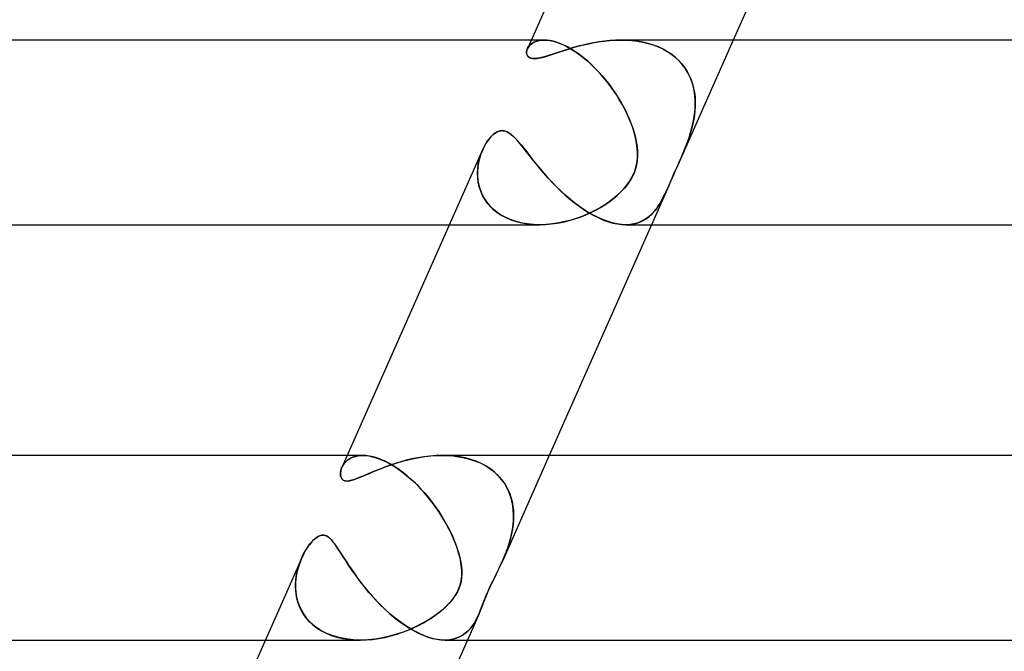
# Model space of a CAD drawing. Header units: millimetres. Extents: x -247 to 247, y -2 to 180.
# Tile 3 of 58: x -210 to -188, y 9 to 22. Entities that reach past the tile are written whole.
import ezdxf

# ---------------------------------------------------------------- set-up
doc = ezdxf.new("R2010")
doc.units = ezdxf.units.MM
doc.layers.add('HIDDEN', color=7, linetype='Continuous')
doc.layers.add('THICK', color=7, linetype='Continuous')

msp = doc.modelspace()

# ---------------------------------------------------------------- linework, layer by layer
at = {"layer": 'HIDDEN'}
for p, q in [((-198.281, 22), (-198.559, 22)), ((-198.493, 21.957), (-198.533, 21.934)), ((-198.511, 21.948), (-198.463, 21.97)), ((-198.448, 21.975), (-198.493, 21.957)), ((-198.463, 21.97), (-198.409, 21.986)), ((-198.397, 21.988), (-198.448, 21.975)), ((-198.409, 21.986), (-198.349, 21.996)), ((-198.342, 21.997), (-198.397, 21.988)), ((-198.349, 21.996), (-198.282, 22)), ((-198.282, 22), (-198.342, 21.997)), ((-198.221, 21.997), (-198.282, 22)), ((-198.282, 22), (-198.221, 21.997)), ((-198.156, 21.989), (-198.221, 21.997)), ((-198.221, 21.997), (-198.156, 21.989)), ((-198.086, 21.975), (-198.156, 21.989)), ((-198.156, 21.989), (-198.086, 21.975)), ((-198.013, 21.954), (-198.086, 21.975)), ((-198.086, 21.975), (-198.014, 21.954)), ((-197.091, 21.962), (-197.207, 21.942)), ((-196.974, 21.978), (-197.091, 21.962)), ((-196.856, 21.99), (-196.974, 21.978)), ((-196.737, 21.997), (-196.856, 21.99)), ((-196.617, 22), (-196.737, 21.997)), ((-196.618, 22), (-196.498, 21.997)), ((-196.497, 21.997), (-196.617, 22)), ((-196.498, 21.997), (-196.378, 21.989)), ((-196.377, 21.989), (-196.497, 21.997)), ((-196.378, 21.989), (-196.26, 21.975)), ((-196.259, 21.975), (-196.377, 21.989)), ((-196.26, 21.975), (-196.144, 21.954)), ((-196.141, 21.954), (-196.259, 21.975)), ((-194.184, 22), (-195.356, 19.353)), ((-198.659, 21.725), (-198.658, 21.758)), ((-198.658, 21.758), (-198.65, 21.791)), ((-198.65, 21.791), (-198.636, 21.824)), ((-198.621, 21.849), (-198.64, 21.817)), ((-198.636, 21.824), (-198.615, 21.858)), ((-198.597, 21.88), (-198.621, 21.849)), ((-198.615, 21.858), (-198.587, 21.891)), ((-198.568, 21.909), (-198.597, 21.88)), ((-198.587, 21.891), (-198.552, 21.921)), ((-198.533, 21.934), (-198.568, 21.909)), ((-198.552, 21.921), (-198.511, 21.948)), ((-197.94, 21.745), (-198.027, 21.716)), ((-198.014, 21.954), (-197.938, 21.927)), ((-197.936, 21.926), (-198.013, 21.954)), ((-197.848, 21.775), (-197.94, 21.745)), ((-197.938, 21.927), (-197.86, 21.894)), ((-197.856, 21.892), (-197.936, 21.926)), ((-197.86, 21.894), (-197.778, 21.853)), ((-197.773, 21.851), (-197.856, 21.892)), ((-197.751, 21.805), (-197.848, 21.775)), ((-197.778, 21.853), (-197.695, 21.806)), ((-197.688, 21.802), (-197.773, 21.851)), ((-197.65, 21.836), (-197.751, 21.805)), ((-197.695, 21.806), (-197.61, 21.753)), ((-197.601, 21.747), (-197.688, 21.802)), ((-197.543, 21.865), (-197.65, 21.836)), ((-197.61, 21.753), (-197.525, 21.694)), ((-197.512, 21.685), (-197.601, 21.747)), ((-197.434, 21.893), (-197.543, 21.865)), ((-197.322, 21.919), (-197.434, 21.893)), ((-197.207, 21.942), (-197.322, 21.919)), ((-196.144, 21.954), (-196.03, 21.927)), ((-196.026, 21.926), (-196.141, 21.954)), ((-196.03, 21.927), (-195.92, 21.894)), ((-195.914, 21.892), (-196.026, 21.926)), ((-195.92, 21.894), (-195.813, 21.854)), ((-195.806, 21.851), (-195.914, 21.892)), ((-195.813, 21.854), (-195.711, 21.807)), ((-195.703, 21.802), (-195.806, 21.851)), ((-195.711, 21.807), (-195.615, 21.753)), ((-195.605, 21.747), (-195.703, 21.802)), ((-195.615, 21.753), (-195.525, 21.694)), ((-195.512, 21.685), (-195.605, 21.747)), ((-198.654, 21.693), (-198.659, 21.725)), ((-198.642, 21.664), (-198.654, 21.693)), ((-198.621, 21.638), (-198.642, 21.664)), ((-198.59, 21.617), (-198.621, 21.638)), ((-198.548, 21.604), (-198.59, 21.617)), ((-198.494, 21.599), (-198.548, 21.604)), ((-198.455, 21.601), (-198.494, 21.599)), ((-198.412, 21.606), (-198.455, 21.601)), ((-198.364, 21.615), (-198.412, 21.606)), ((-198.31, 21.628), (-198.364, 21.615)), ((-198.25, 21.645), (-198.31, 21.628)), ((-198.183, 21.665), (-198.25, 21.645)), ((-198.109, 21.689), (-198.183, 21.665)), ((-198.027, 21.716), (-198.109, 21.689)), ((-197.525, 21.694), (-197.439, 21.628)), ((-197.424, 21.616), (-197.512, 21.685)), ((-197.439, 21.628), (-197.354, 21.557)), ((-197.336, 21.542), (-197.424, 21.616)), ((-197.354, 21.557), (-197.269, 21.481)), ((-197.25, 21.463), (-197.336, 21.542)), ((-195.525, 21.694), (-195.442, 21.629)), ((-195.428, 21.616), (-195.512, 21.685)), ((-195.442, 21.629), (-195.366, 21.558)), ((-195.351, 21.542), (-195.428, 21.616)), ((-195.366, 21.558), (-195.297, 21.482)), ((-195.281, 21.463), (-195.351, 21.542)), ((-197.269, 21.481), (-197.187, 21.402)), ((-197.164, 21.379), (-197.25, 21.463)), ((-197.187, 21.402), (-197.106, 21.318)), ((-197.08, 21.29), (-197.164, 21.379)), ((-197.106, 21.318), (-197.028, 21.231)), ((-195.297, 21.482), (-195.235, 21.402)), ((-195.219, 21.379), (-195.281, 21.463)), ((-195.235, 21.402), (-195.182, 21.319)), ((-195.166, 21.29), (-195.219, 21.379)), ((-195.182, 21.319), (-195.136, 21.232)), ((-196.999, 21.198), (-197.08, 21.29)), ((-197.028, 21.231), (-196.953, 21.142)), ((-196.921, 21.103), (-196.999, 21.198)), ((-196.953, 21.142), (-196.88, 21.05)), ((-195.12, 21.198), (-195.166, 21.29)), ((-195.136, 21.232), (-195.098, 21.142)), ((-195.083, 21.103), (-195.12, 21.198)), ((-195.098, 21.142), (-195.066, 21.05)), ((-196.847, 21.005), (-196.921, 21.103)), ((-196.88, 21.05), (-196.811, 20.956)), ((-196.775, 20.905), (-196.847, 21.005)), ((-196.811, 20.956), (-196.745, 20.861)), ((-196.708, 20.804), (-196.775, 20.905)), ((-195.054, 21.005), (-195.083, 21.103)), ((-195.066, 21.05), (-195.042, 20.957)), ((-195.032, 20.905), (-195.054, 21.005)), ((-195.042, 20.957), (-195.024, 20.861)), ((-195.017, 20.804), (-195.032, 20.905)), ((-196.745, 20.861), (-196.683, 20.765)), ((-196.644, 20.701), (-196.708, 20.804)), ((-196.683, 20.765), (-196.624, 20.667)), ((-196.585, 20.599), (-196.644, 20.701)), ((-195.024, 20.861), (-195.013, 20.765)), ((-195.009, 20.701), (-195.017, 20.804)), ((-195.013, 20.765), (-195.008, 20.668)), ((-195.008, 20.599), (-195.009, 20.701)), ((-196.624, 20.667), (-196.569, 20.569)), ((-196.531, 20.496), (-196.585, 20.599)), ((-196.569, 20.569), (-196.518, 20.472)), ((-196.481, 20.395), (-196.531, 20.496)), ((-196.518, 20.472), (-196.472, 20.375)), ((-195.014, 20.472), (-195.025, 20.375)), ((-195.022, 20.395), (-195.012, 20.496)), ((-195.008, 20.57), (-195.014, 20.472)), ((-195.012, 20.496), (-195.008, 20.599)), ((-195.008, 20.668), (-195.008, 20.57)), ((-196.436, 20.294), (-196.481, 20.395)), ((-196.472, 20.375), (-196.43, 20.279)), ((-196.396, 20.194), (-196.436, 20.294)), ((-196.43, 20.279), (-196.392, 20.184)), ((-195.04, 20.279), (-195.059, 20.184)), ((-195.057, 20.194), (-195.037, 20.294)), ((-195.025, 20.375), (-195.04, 20.279)), ((-195.037, 20.294), (-195.022, 20.395)), ((-199.207, 20.037), (-199.186, 20.038)), ((-199.186, 20.038), (-199.163, 20.037)), ((-196.361, 20.096), (-196.396, 20.194)), ((-196.392, 20.184), (-196.359, 20.091)), ((-196.331, 20), (-196.361, 20.096)), ((-196.359, 20.091), (-196.331, 20)), ((-195.107, 20), (-195.08, 20.096)), ((-195.081, 20.091), (-195.107, 20)), ((-195.059, 20.184), (-195.081, 20.091)), ((-195.08, 20.096), (-195.057, 20.194)), ((-199.544, 19.753), (-199.495, 19.828)), ((-199.495, 19.828), (-199.439, 19.897)), ((-199.439, 19.897), (-199.379, 19.955)), ((-199.379, 19.955), (-199.316, 20)), ((-199.316, 20), (-199.295, 20.011)), ((-199.295, 20.011), (-199.273, 20.021)), ((-199.273, 20.021), (-199.251, 20.028)), ((-199.251, 20.028), (-199.229, 20.034)), ((-199.229, 20.034), (-199.207, 20.037)), ((-199.163, 20.037), (-199.141, 20.034)), ((-199.141, 20.034), (-199.119, 20.028)), ((-199.119, 20.028), (-199.098, 20.021)), ((-199.098, 20.021), (-199.076, 20.011)), ((-199.076, 20.011), (-199.055, 20)), ((-199.055, 20), (-199, 19.962)), ((-199, 19.962), (-198.944, 19.914)), ((-198.944, 19.914), (-198.89, 19.859)), ((-198.89, 19.859), (-198.836, 19.797)), ((-196.301, 19.884), (-196.331, 20)), ((-196.331, 20), (-196.309, 19.919)), ((-196.309, 19.919), (-196.292, 19.841)), ((-196.278, 19.769), (-196.301, 19.884)), ((-196.292, 19.841), (-196.277, 19.764)), ((-195.181, 19.776), (-195.142, 19.887)), ((-195.138, 19.901), (-195.171, 19.805)), ((-195.142, 19.887), (-195.107, 20)), ((-195.107, 20), (-195.138, 19.901)), ((-199.626, 19.587), (-199.588, 19.673)), ((-199.588, 19.673), (-199.544, 19.753)), ((-198.836, 19.797), (-198.779, 19.729)), ((-198.779, 19.729), (-198.72, 19.655)), ((-198.72, 19.655), (-198.657, 19.575)), ((-196.264, 19.656), (-196.278, 19.769)), ((-196.277, 19.764), (-196.267, 19.688)), ((-196.267, 19.688), (-196.26, 19.615)), ((-196.258, 19.545), (-196.264, 19.656)), ((-196.26, 19.615), (-196.258, 19.542)), ((-195.242, 19.62), (-195.279, 19.53)), ((-195.268, 19.558), (-195.223, 19.666)), ((-195.206, 19.711), (-195.242, 19.62)), ((-195.223, 19.666), (-195.181, 19.776)), ((-195.171, 19.805), (-195.206, 19.711)), ((-199.704, 19.31), (-199.685, 19.405)), ((-199.677, 19.436), (-199.699, 19.342)), ((-199.685, 19.405), (-199.659, 19.498)), ((-199.65, 19.525), (-199.677, 19.436)), ((-199.659, 19.498), (-199.626, 19.587)), ((-199.617, 19.61), (-199.65, 19.525)), ((-198.657, 19.575), (-198.591, 19.49)), ((-198.591, 19.49), (-198.521, 19.4)), ((-198.521, 19.4), (-198.446, 19.307)), ((-196.264, 19.398), (-196.274, 19.328)), ((-196.273, 19.335), (-196.261, 19.436)), ((-196.259, 19.47), (-196.264, 19.398)), ((-196.261, 19.436), (-196.258, 19.545)), ((-196.258, 19.542), (-196.259, 19.47)), ((-195.356, 19.352), (-195.313, 19.451)), ((-195.317, 19.442), (-195.355, 19.354)), ((-195.279, 19.53), (-195.317, 19.442)), ((-195.313, 19.451), (-195.268, 19.558)), ((-199.721, 19.115), (-199.717, 19.213)), ((-199.713, 19.247), (-199.72, 19.15)), ((-199.717, 19.213), (-199.704, 19.31)), ((-199.699, 19.342), (-199.713, 19.247)), ((-198.446, 19.307), (-198.368, 19.213)), ((-198.368, 19.213), (-198.287, 19.118)), ((-196.309, 19.19), (-196.333, 19.123)), ((-196.318, 19.162), (-196.293, 19.245)), ((-196.289, 19.258), (-196.309, 19.19)), ((-196.293, 19.245), (-196.273, 19.335)), ((-196.274, 19.328), (-196.289, 19.258)), ((-195.439, 19.167), (-195.4, 19.255)), ((-195.395, 19.266), (-195.433, 19.18)), ((-195.4, 19.255), (-195.356, 19.352)), ((-195.355, 19.354), (-195.395, 19.266)), ((-199.717, 19.016), (-199.721, 19.115)), ((-199.72, 19.15), (-199.72, 19.053)), ((-199.72, 19.053), (-199.711, 18.956)), ((-199.705, 18.918), (-199.717, 19.016)), ((-198.287, 19.118), (-198.203, 19.022)), ((-198.203, 19.022), (-198.115, 18.927)), ((-196.396, 18.993), (-196.436, 18.928)), ((-196.432, 18.933), (-196.386, 19.01)), ((-196.362, 19.057), (-196.396, 18.993)), ((-196.386, 19.01), (-196.349, 19.086)), ((-196.333, 19.123), (-196.362, 19.057)), ((-196.349, 19.086), (-196.318, 19.162)), ((-195.546, 18.925), (-195.51, 19.006)), ((-195.507, 19.014), (-195.542, 18.933)), ((-195.51, 19.006), (-195.475, 19.087)), ((-195.47, 19.096), (-195.507, 19.014)), ((-195.475, 19.087), (-195.439, 19.167)), ((-195.433, 19.18), (-195.47, 19.096)), ((-199.711, 18.956), (-199.693, 18.859)), ((-199.683, 18.821), (-199.705, 18.918)), ((-199.693, 18.859), (-199.666, 18.764)), ((-199.652, 18.725), (-199.683, 18.821)), ((-199.666, 18.764), (-199.63, 18.672)), ((-198.115, 18.927), (-198.024, 18.833)), ((-198.024, 18.833), (-197.929, 18.74)), ((-196.624, 18.701), (-196.552, 18.777)), ((-196.54, 18.79), (-196.608, 18.717)), ((-196.552, 18.777), (-196.488, 18.855)), ((-196.483, 18.861), (-196.54, 18.79)), ((-196.488, 18.855), (-196.432, 18.933)), ((-196.436, 18.928), (-196.483, 18.861)), ((-195.581, 18.844), (-195.955, 18)), ((-195.655, 18.683), (-195.619, 18.761)), ((-195.613, 18.773), (-195.649, 18.695)), ((-195.619, 18.761), (-195.582, 18.843)), ((-195.58, 18.848), (-195.613, 18.773)), ((-195.582, 18.843), (-195.546, 18.925)), ((-195.542, 18.933), (-195.58, 18.848)), ((-199.611, 18.631), (-199.652, 18.725)), ((-199.63, 18.672), (-199.584, 18.582)), ((-199.559, 18.54), (-199.611, 18.631)), ((-199.584, 18.582), (-199.529, 18.497)), ((-197.929, 18.74), (-197.832, 18.65)), ((-197.832, 18.65), (-197.731, 18.563)), ((-197.731, 18.563), (-197.629, 18.48)), ((-196.776, 18.566), (-196.872, 18.493)), ((-196.871, 18.494), (-196.784, 18.56)), ((-196.784, 18.56), (-196.701, 18.629)), ((-196.688, 18.64), (-196.776, 18.566)), ((-196.701, 18.629), (-196.624, 18.701)), ((-196.608, 18.717), (-196.688, 18.64)), ((-195.729, 18.536), (-195.692, 18.608)), ((-195.688, 18.615), (-195.728, 18.537)), ((-195.692, 18.608), (-195.655, 18.683)), ((-195.649, 18.695), (-195.688, 18.615)), ((-199.496, 18.453), (-199.559, 18.54)), ((-199.529, 18.497), (-199.464, 18.415)), ((-199.423, 18.372), (-199.496, 18.453)), ((-199.464, 18.415), (-199.388, 18.339)), ((-199.339, 18.297), (-199.423, 18.372)), ((-199.388, 18.339), (-199.303, 18.269)), ((-197.629, 18.48), (-197.524, 18.401)), ((-197.524, 18.401), (-197.417, 18.327)), ((-197.083, 18.359), (-197.197, 18.298)), ((-197.161, 18.316), (-197.059, 18.373)), ((-196.974, 18.425), (-197.083, 18.359)), ((-197.059, 18.373), (-196.963, 18.432)), ((-196.872, 18.493), (-196.974, 18.425)), ((-196.963, 18.432), (-196.871, 18.494)), ((-195.896, 18.286), (-195.85, 18.344)), ((-195.815, 18.392), (-195.864, 18.325)), ((-195.85, 18.344), (-195.807, 18.405)), ((-195.77, 18.463), (-195.815, 18.392)), ((-195.807, 18.405), (-195.767, 18.469)), ((-195.728, 18.537), (-195.77, 18.463)), ((-195.767, 18.469), (-195.729, 18.536)), ((-199.244, 18.228), (-199.339, 18.297)), ((-199.303, 18.269), (-199.21, 18.207)), ((-199.14, 18.168), (-199.244, 18.228)), ((-199.21, 18.207), (-199.108, 18.152)), ((-199.027, 18.116), (-199.14, 18.168)), ((-199.108, 18.152), (-198.999, 18.105)), ((-197.74, 18.089), (-197.617, 18.125)), ((-197.566, 18.142), (-197.696, 18.101)), ((-197.617, 18.125), (-197.497, 18.166)), ((-197.439, 18.188), (-197.566, 18.142)), ((-197.497, 18.166), (-197.38, 18.212)), ((-197.316, 18.241), (-197.439, 18.188)), ((-197.417, 18.327), (-197.31, 18.26)), ((-197.38, 18.212), (-197.269, 18.262)), ((-197.197, 18.298), (-197.316, 18.241)), ((-197.31, 18.26), (-197.203, 18.199)), ((-197.269, 18.262), (-197.161, 18.316)), ((-197.203, 18.199), (-197.097, 18.146)), ((-197.097, 18.146), (-196.992, 18.101)), ((-196.122, 18.097), (-196.059, 18.137)), ((-196.033, 18.155), (-196.099, 18.111)), ((-196.059, 18.137), (-196, 18.182)), ((-195.972, 18.206), (-196.033, 18.155)), ((-196, 18.182), (-195.946, 18.232)), ((-195.916, 18.263), (-195.972, 18.206)), ((-195.946, 18.232), (-195.896, 18.286)), ((-195.864, 18.325), (-195.916, 18.263)), ((-200.33, 18), (-198.381, 18)), ((-198.907, 18.074), (-199.027, 18.116)), ((-198.999, 18.105), (-198.883, 18.067)), ((-198.78, 18.041), (-198.907, 18.074)), ((-198.883, 18.067), (-198.763, 18.037)), ((-198.648, 18.018), (-198.78, 18.041)), ((-198.763, 18.037), (-198.639, 18.016)), ((-198.511, 18.004), (-198.648, 18.018)), ((-198.639, 18.016), (-198.511, 18.004)), ((-198.511, 18.004), (-198.381, 18)), ((-198.373, 18), (-198.511, 18.004)), ((-198.381, 18), (-198.252, 18.004)), ((-198.237, 18.005), (-198.373, 18)), ((-198.252, 18.004), (-198.124, 18.015)), ((-198.101, 18.018), (-198.237, 18.005)), ((-198.124, 18.015), (-197.995, 18.033)), ((-197.964, 18.038), (-198.101, 18.018)), ((-197.995, 18.033), (-197.867, 18.058)), ((-197.829, 18.066), (-197.964, 18.038)), ((-197.867, 18.058), (-197.74, 18.089)), ((-197.696, 18.101), (-197.829, 18.066)), ((-196.992, 18.101), (-196.889, 18.064)), ((-196.889, 18.064), (-196.789, 18.036)), ((-196.789, 18.036), (-196.694, 18.016)), ((-196.694, 18.016), (-196.601, 18.004)), ((-196.601, 18.004), (-196.513, 18)), ((-196.513, 18), (-196.425, 18.004)), ((-196.415, 18.005), (-196.508, 18)), ((-196.425, 18.004), (-196.342, 18.016)), ((-196.328, 18.019), (-196.415, 18.005)), ((-196.342, 18.016), (-196.264, 18.036)), ((-196.246, 18.042), (-196.328, 18.019)), ((-196.264, 18.036), (-196.191, 18.063)), ((-196.17, 18.073), (-196.246, 18.042)), ((-196.191, 18.063), (-196.122, 18.097)), ((-196.099, 18.111), (-196.17, 18.073)), ((-202.655, 12.749), (-202.633, 12.79)), ((-202.612, 12.821), (-202.637, 12.783)), ((-202.633, 12.79), (-202.606, 12.829)), ((-202.581, 12.857), (-202.612, 12.821)), ((-202.606, 12.829), (-202.573, 12.865)), ((-202.544, 12.891), (-202.581, 12.857)), ((-202.573, 12.865), (-202.536, 12.898)), ((-202.207, 13), (-202.544, 13)), ((-202.502, 12.922), (-202.544, 12.891)), ((-202.536, 12.898), (-202.493, 12.927)), ((-202.454, 12.948), (-202.502, 12.922)), ((-202.493, 12.927), (-202.446, 12.952)), ((-202.401, 12.97), (-202.454, 12.948)), ((-202.446, 12.952), (-202.394, 12.972)), ((-202.342, 12.986), (-202.401, 12.97)), ((-202.394, 12.972), (-202.337, 12.987)), ((-202.278, 12.996), (-202.342, 12.986)), ((-202.337, 12.987), (-202.275, 12.997)), ((-202.208, 13), (-202.278, 12.996)), ((-202.275, 12.997), (-202.208, 13)), ((-202.138, 12.997), (-202.208, 13)), ((-202.208, 13), (-202.141, 12.997)), ((-202.141, 12.997), (-202.071, 12.988)), ((-202.062, 12.987), (-202.138, 12.997)), ((-202.071, 12.988), (-201.996, 12.973)), ((-201.983, 12.97), (-202.062, 12.987)), ((-201.996, 12.973), (-201.918, 12.951)), ((-201.899, 12.945), (-201.983, 12.97)), ((-201.918, 12.951), (-201.836, 12.922)), ((-201.813, 12.913), (-201.899, 12.945)), ((-201.836, 12.922), (-201.751, 12.886)), ((-201.723, 12.873), (-201.813, 12.913)), ((-201.751, 12.886), (-201.664, 12.844)), ((-201.63, 12.825), (-201.723, 12.873)), ((-201.611, 12.79), (-201.717, 12.751)), ((-201.664, 12.844), (-201.576, 12.794)), ((-201.536, 12.77), (-201.63, 12.825)), ((-201.5, 12.827), (-201.611, 12.79)), ((-201.576, 12.794), (-201.485, 12.737)), ((-201.384, 12.862), (-201.5, 12.827)), ((-201.264, 12.895), (-201.384, 12.862)), ((-201.14, 12.924), (-201.264, 12.895)), ((-201.013, 12.95), (-201.14, 12.924)), ((-200.883, 12.971), (-201.013, 12.95)), ((-200.751, 12.987), (-200.883, 12.971)), ((-200.619, 12.997), (-200.751, 12.987)), ((-200.487, 13), (-200.619, 12.997)), ((-200.359, 12.997), (-200.487, 13)), ((-200.487, 13), (-200.366, 12.997)), ((-200.366, 12.997), (-200.246, 12.988)), ((-200.232, 12.987), (-200.359, 12.997)), ((-200.246, 12.988), (-200.127, 12.973)), ((-200.107, 12.97), (-200.232, 12.987)), ((-200.127, 12.973), (-200.01, 12.951)), ((-199.984, 12.945), (-200.107, 12.97)), ((-200.01, 12.951), (-199.896, 12.922)), ((-199.865, 12.913), (-199.984, 12.945)), ((-199.896, 12.922), (-199.786, 12.886)), ((-199.75, 12.873), (-199.865, 12.913)), ((-199.786, 12.886), (-199.68, 12.844)), ((-199.64, 12.825), (-199.75, 12.873)), ((-199.68, 12.844), (-199.58, 12.794)), ((-199.537, 12.77), (-199.64, 12.825)), ((-199.58, 12.794), (-199.485, 12.737)), ((-198.17, 13), (-199.176, 10.726)), ((-202.69, 12.59), (-202.689, 12.627)), ((-202.685, 12.554), (-202.69, 12.59)), ((-202.689, 12.627), (-202.683, 12.667)), ((-202.683, 12.667), (-202.672, 12.708)), ((-202.672, 12.708), (-202.655, 12.749)), ((-202.637, 12.783), (-202.658, 12.744)), ((-202.088, 12.6), (-202.169, 12.565)), ((-202.003, 12.637), (-202.088, 12.6)), ((-201.913, 12.674), (-202.003, 12.637)), ((-201.818, 12.713), (-201.913, 12.674)), ((-201.717, 12.751), (-201.818, 12.713)), ((-201.441, 12.707), (-201.536, 12.77)), ((-201.485, 12.737), (-201.394, 12.674)), ((-201.346, 12.638), (-201.441, 12.707)), ((-201.394, 12.674), (-201.303, 12.605)), ((-201.251, 12.563), (-201.346, 12.638)), ((-201.303, 12.605), (-201.214, 12.53)), ((-199.442, 12.707), (-199.537, 12.77)), ((-199.485, 12.737), (-199.397, 12.674)), ((-199.354, 12.638), (-199.442, 12.707)), ((-199.397, 12.674), (-199.316, 12.605)), ((-199.273, 12.563), (-199.354, 12.638)), ((-199.316, 12.605), (-199.244, 12.53)), ((-202.675, 12.52), (-202.685, 12.554)), ((-202.657, 12.491), (-202.675, 12.52)), ((-202.63, 12.467), (-202.657, 12.491)), ((-202.594, 12.451), (-202.63, 12.467)), ((-202.548, 12.446), (-202.594, 12.451)), ((-202.498, 12.45), (-202.548, 12.446)), ((-202.442, 12.462), (-202.498, 12.45)), ((-202.381, 12.481), (-202.442, 12.462)), ((-202.316, 12.505), (-202.381, 12.481)), ((-202.245, 12.533), (-202.316, 12.505)), ((-202.169, 12.565), (-202.245, 12.533)), ((-201.158, 12.481), (-201.251, 12.563)), ((-201.214, 12.53), (-201.125, 12.451)), ((-201.067, 12.396), (-201.158, 12.481)), ((-201.125, 12.451), (-201.038, 12.367)), ((-200.978, 12.306), (-201.067, 12.396)), ((-201.038, 12.367), (-200.953, 12.28)), ((-199.202, 12.481), (-199.273, 12.563)), ((-199.244, 12.53), (-199.179, 12.451)), ((-199.14, 12.396), (-199.202, 12.481)), ((-199.179, 12.451), (-199.122, 12.367)), ((-199.086, 12.306), (-199.14, 12.396)), ((-199.122, 12.367), (-199.073, 12.28)), ((-200.892, 12.212), (-200.978, 12.306)), ((-200.953, 12.28), (-200.872, 12.189)), ((-200.809, 12.116), (-200.892, 12.212)), ((-200.872, 12.189), (-200.793, 12.096)), ((-199.042, 12.212), (-199.086, 12.306)), ((-199.073, 12.28), (-199.032, 12.189)), ((-199.006, 12.116), (-199.042, 12.212)), ((-199.032, 12.189), (-198.999, 12.096)), ((-200.73, 12.017), (-200.809, 12.116)), ((-200.793, 12.096), (-200.717, 12.001)), ((-200.654, 11.916), (-200.73, 12.017)), ((-200.717, 12.001), (-200.645, 11.904)), ((-198.978, 12.017), (-199.006, 12.116)), ((-198.999, 12.096), (-198.974, 12.001)), ((-198.958, 11.916), (-198.978, 12.017)), ((-198.974, 12.001), (-198.956, 11.904)), ((-200.582, 11.814), (-200.654, 11.916)), ((-200.645, 11.904), (-200.576, 11.806)), ((-200.514, 11.711), (-200.582, 11.814)), ((-200.576, 11.806), (-200.511, 11.706)), ((-198.946, 11.814), (-198.958, 11.916)), ((-198.956, 11.904), (-198.945, 11.806)), ((-198.94, 11.711), (-198.946, 11.814)), ((-198.945, 11.806), (-198.94, 11.706)), ((-200.45, 11.607), (-200.514, 11.711)), ((-200.511, 11.706), (-200.45, 11.606)), ((-200.391, 11.503), (-200.45, 11.607)), ((-200.45, 11.606), (-200.392, 11.505)), ((-198.95, 11.503), (-198.942, 11.607)), ((-198.942, 11.606), (-198.95, 11.505)), ((-198.942, 11.607), (-198.94, 11.711)), ((-198.94, 11.706), (-198.942, 11.606)), ((-200.392, 11.505), (-200.338, 11.404)), ((-200.336, 11.398), (-200.391, 11.503)), ((-200.338, 11.404), (-200.288, 11.302)), ((-200.285, 11.295), (-200.336, 11.398)), ((-200.288, 11.302), (-200.243, 11.201)), ((-198.983, 11.302), (-199.007, 11.201)), ((-198.984, 11.295), (-198.964, 11.398)), ((-198.964, 11.404), (-198.983, 11.302)), ((-198.95, 11.505), (-198.964, 11.404)), ((-198.964, 11.398), (-198.95, 11.503)), ((-203.365, 11.06), (-203.343, 11.089)), ((-203.343, 11.089), (-203.319, 11.117)), ((-203.319, 11.117), (-203.296, 11.143)), ((-203.296, 11.143), (-203.271, 11.168)), ((-203.271, 11.168), (-203.246, 11.191)), ((-203.246, 11.191), (-203.221, 11.211)), ((-203.221, 11.211), (-203.195, 11.229)), ((-203.195, 11.229), (-203.17, 11.245)), ((-203.17, 11.245), (-203.144, 11.257)), ((-203.144, 11.257), (-203.118, 11.267)), ((-203.118, 11.267), (-203.092, 11.272)), ((-203.092, 11.272), (-203.067, 11.274)), ((-203.067, 11.274), (-203.042, 11.272)), ((-203.042, 11.272), (-203.018, 11.267)), ((-203.018, 11.267), (-202.995, 11.258)), ((-202.995, 11.258), (-202.972, 11.246)), ((-202.972, 11.246), (-202.949, 11.231)), ((-202.949, 11.231), (-202.928, 11.213)), ((-202.928, 11.213), (-202.906, 11.194)), ((-202.906, 11.194), (-202.886, 11.172)), ((-202.886, 11.172), (-202.865, 11.148)), ((-202.865, 11.148), (-202.844, 11.122)), ((-202.844, 11.122), (-202.823, 11.094)), ((-202.823, 11.094), (-202.801, 11.065)), ((-200.24, 11.194), (-200.285, 11.295)), ((-200.243, 11.201), (-200.202, 11.1)), ((-200.2, 11.096), (-200.24, 11.194)), ((-200.202, 11.1), (-200.166, 11)), ((-200.165, 11), (-200.2, 11.096)), ((-199.035, 11.1), (-199.068, 11)), ((-199.068, 11), (-199.036, 11.096)), ((-199.036, 11.096), (-199.008, 11.194)), ((-199.007, 11.201), (-199.035, 11.1)), ((-199.008, 11.194), (-198.984, 11.295)), ((-203.494, 10.851), (-203.473, 10.891)), ((-203.473, 10.891), (-203.452, 10.929)), ((-203.452, 10.929), (-203.43, 10.965)), ((-203.43, 10.965), (-203.408, 11)), ((-203.408, 11), (-203.387, 11.03)), ((-203.387, 11.03), (-203.365, 11.06)), ((-202.801, 11.065), (-202.779, 11.033)), ((-202.779, 11.033), (-202.757, 11)), ((-202.757, 11), (-202.714, 10.935)), ((-202.714, 10.935), (-202.668, 10.864)), ((-200.166, 11), (-200.127, 10.876)), ((-200.137, 10.91), (-200.165, 11)), ((-200.113, 10.823), (-200.137, 10.91)), ((-200.127, 10.876), (-200.097, 10.756)), ((-199.102, 10.907), (-199.12, 10.861)), ((-199.12, 10.859), (-199.102, 10.906)), ((-199.084, 10.953), (-199.102, 10.907)), ((-199.102, 10.906), (-199.085, 10.952)), ((-199.085, 10.952), (-199.068, 11)), ((-199.068, 11), (-199.084, 10.953)), ((-203.61, 10.548), (-203.575, 10.661)), ((-203.564, 10.691), (-203.593, 10.606)), ((-203.575, 10.661), (-203.533, 10.767)), ((-203.531, 10.772), (-203.564, 10.691)), ((-203.533, 10.767), (-203.514, 10.81)), ((-203.514, 10.81), (-203.494, 10.851)), ((-202.668, 10.864), (-202.62, 10.788)), ((-202.62, 10.788), (-202.567, 10.707)), ((-202.567, 10.707), (-202.511, 10.622)), ((-200.093, 10.74), (-200.113, 10.823)), ((-200.097, 10.756), (-200.076, 10.641)), ((-200.079, 10.659), (-200.093, 10.74)), ((-200.068, 10.578), (-200.079, 10.659)), ((-199.176, 10.728), (-199.231, 10.607)), ((-199.215, 10.642), (-199.176, 10.727)), ((-199.157, 10.772), (-199.176, 10.728)), ((-199.176, 10.727), (-199.157, 10.77)), ((-199.138, 10.816), (-199.157, 10.772)), ((-199.157, 10.77), (-199.139, 10.814)), ((-199.139, 10.814), (-199.12, 10.859)), ((-199.12, 10.861), (-199.138, 10.816)), ((-203.618, 10.516), (-203.638, 10.424)), ((-203.637, 10.43), (-203.61, 10.548)), ((-203.593, 10.606), (-203.618, 10.516)), ((-202.511, 10.622), (-202.451, 10.533)), ((-202.451, 10.533), (-202.387, 10.44)), ((-200.076, 10.641), (-200.064, 10.532)), ((-200.063, 10.495), (-200.068, 10.578)), ((-200.064, 10.532), (-200.062, 10.433)), ((-200.063, 10.411), (-200.063, 10.495)), ((-199.342, 10.38), (-199.298, 10.468)), ((-199.286, 10.493), (-199.335, 10.393)), ((-199.298, 10.468), (-199.256, 10.556)), ((-199.231, 10.607), (-199.286, 10.493)), ((-199.256, 10.556), (-199.215, 10.642)), ((-203.661, 10.186), (-203.654, 10.309)), ((-203.652, 10.328), (-203.66, 10.231)), ((-203.654, 10.309), (-203.637, 10.43)), ((-203.638, 10.424), (-203.652, 10.328)), ((-202.387, 10.44), (-202.318, 10.344)), ((-202.318, 10.344), (-202.244, 10.246)), ((-202.244, 10.246), (-202.167, 10.148)), ((-200.104, 10.172), (-200.084, 10.247)), ((-200.078, 10.273), (-200.093, 10.211)), ((-200.084, 10.247), (-200.07, 10.327)), ((-200.067, 10.347), (-200.078, 10.273)), ((-200.07, 10.327), (-200.063, 10.411)), ((-200.062, 10.433), (-200.067, 10.347)), ((-199.413, 10.236), (-199.442, 10.173)), ((-199.425, 10.21), (-199.385, 10.292)), ((-199.377, 10.308), (-199.413, 10.236)), ((-199.385, 10.292), (-199.342, 10.38)), ((-199.335, 10.393), (-199.377, 10.308)), ((-203.656, 10.064), (-203.661, 10.186)), ((-203.66, 10.231), (-203.66, 10.133)), ((-203.66, 10.133), (-203.653, 10.035)), ((-203.639, 9.943), (-203.656, 10.064)), ((-203.653, 10.035), (-203.638, 9.939)), ((-202.167, 10.148), (-202.086, 10.049)), ((-202.086, 10.049), (-202.001, 9.951)), ((-200.206, 9.96), (-200.164, 10.031)), ((-200.158, 10.043), (-200.188, 9.988)), ((-200.164, 10.031), (-200.131, 10.1)), ((-200.132, 10.098), (-200.158, 10.043)), ((-200.11, 10.153), (-200.132, 10.098)), ((-200.131, 10.1), (-200.104, 10.172)), ((-200.093, 10.211), (-200.11, 10.153)), ((-199.524, 9.986), (-199.493, 10.06)), ((-199.496, 10.054), (-199.52, 9.996)), ((-199.47, 10.113), (-199.496, 10.054)), ((-199.493, 10.06), (-199.461, 10.133)), ((-199.442, 10.173), (-199.47, 10.113)), ((-199.461, 10.133), (-199.425, 10.21)), ((-203.609, 9.824), (-203.639, 9.943)), ((-203.638, 9.939), (-203.615, 9.843)), ((-203.615, 9.843), (-203.583, 9.749)), ((-203.566, 9.708), (-203.609, 9.824)), ((-202.001, 9.951), (-201.912, 9.855)), ((-201.912, 9.855), (-201.82, 9.759)), ((-200.383, 9.746), (-200.316, 9.816)), ((-200.27, 9.872), (-200.328, 9.803)), ((-200.316, 9.816), (-200.256, 9.889)), ((-200.224, 9.933), (-200.27, 9.872)), ((-200.256, 9.889), (-200.206, 9.96)), ((-200.188, 9.988), (-200.224, 9.933)), ((-199.613, 9.76), (-199.584, 9.835)), ((-199.57, 9.872), (-199.598, 9.799)), ((-199.584, 9.835), (-199.555, 9.911)), ((-199.544, 9.937), (-199.57, 9.872)), ((-199.555, 9.911), (-199.524, 9.986)), ((-199.52, 9.996), (-199.544, 9.937)), ((-203.583, 9.749), (-203.542, 9.657)), ((-203.508, 9.596), (-203.566, 9.708)), ((-203.542, 9.657), (-203.491, 9.568)), ((-203.436, 9.49), (-203.508, 9.596)), ((-201.82, 9.759), (-201.725, 9.667)), ((-201.725, 9.667), (-201.626, 9.577)), ((-200.615, 9.55), (-200.534, 9.612)), ((-200.488, 9.65), (-200.584, 9.573)), ((-200.534, 9.612), (-200.456, 9.677)), ((-200.401, 9.728), (-200.488, 9.65)), ((-200.456, 9.677), (-200.383, 9.746)), ((-200.328, 9.803), (-200.401, 9.728)), ((-199.662, 9.634), (-199.696, 9.552)), ((-199.696, 9.553), (-199.668, 9.618)), ((-199.668, 9.618), (-199.641, 9.688)), ((-199.629, 9.717), (-199.662, 9.634)), ((-199.641, 9.688), (-199.613, 9.76)), ((-199.598, 9.799), (-199.629, 9.717)), ((-203.491, 9.568), (-203.432, 9.484)), ((-203.349, 9.391), (-203.436, 9.49)), ((-203.432, 9.484), (-203.362, 9.404)), ((-203.362, 9.404), (-203.284, 9.33)), ((-203.248, 9.301), (-203.349, 9.391)), ((-201.626, 9.577), (-201.526, 9.492)), ((-201.526, 9.492), (-201.423, 9.411)), ((-201.423, 9.411), (-201.318, 9.335)), ((-200.803, 9.426), (-200.924, 9.356)), ((-200.894, 9.373), (-200.795, 9.431)), ((-200.689, 9.498), (-200.803, 9.426)), ((-200.795, 9.431), (-200.702, 9.49)), ((-200.702, 9.49), (-200.615, 9.55)), ((-200.584, 9.573), (-200.689, 9.498)), ((-199.696, 9.554), (-199.941, 9)), ((-199.775, 9.397), (-199.821, 9.325)), ((-199.796, 9.362), (-199.76, 9.424)), ((-199.734, 9.473), (-199.775, 9.397)), ((-199.76, 9.424), (-199.727, 9.488)), ((-199.696, 9.552), (-199.734, 9.473)), ((-199.727, 9.488), (-199.696, 9.553)), ((-203.284, 9.33), (-203.195, 9.261)), ((-203.134, 9.221), (-203.248, 9.301)), ((-203.195, 9.261), (-203.099, 9.2)), ((-203.006, 9.152), (-203.134, 9.221)), ((-203.099, 9.2), (-202.995, 9.147)), ((-201.328, 9.174), (-201.474, 9.125)), ((-201.47, 9.126), (-201.345, 9.168)), ((-201.345, 9.168), (-201.225, 9.214)), ((-201.188, 9.23), (-201.328, 9.174)), ((-201.318, 9.335), (-201.211, 9.266)), ((-201.225, 9.214), (-201.109, 9.264)), ((-201.211, 9.266), (-201.106, 9.204)), ((-201.053, 9.291), (-201.188, 9.23)), ((-201.109, 9.264), (-200.999, 9.317)), ((-201.106, 9.204), (-201.001, 9.149)), ((-200.924, 9.356), (-201.053, 9.291)), ((-200.999, 9.317), (-200.894, 9.373)), ((-199.929, 9.196), (-199.993, 9.14)), ((-199.986, 9.146), (-199.931, 9.194)), ((-199.931, 9.194), (-199.881, 9.246)), ((-199.872, 9.257), (-199.929, 9.196)), ((-199.881, 9.246), (-199.837, 9.302)), ((-199.821, 9.325), (-199.872, 9.257)), ((-199.837, 9.302), (-199.796, 9.362)), ((-204.316, 9), (-202.26, 9)), ((-202.869, 9.096), (-203.006, 9.152)), ((-202.995, 9.147), (-202.883, 9.102)), ((-202.883, 9.102), (-202.766, 9.064)), ((-202.724, 9.053), (-202.869, 9.096)), ((-202.766, 9.064), (-202.643, 9.036)), ((-202.571, 9.023), (-202.724, 9.053)), ((-202.643, 9.036), (-202.517, 9.016)), ((-202.413, 9.005), (-202.571, 9.023)), ((-202.517, 9.016), (-202.388, 9.004)), ((-202.253, 9), (-202.413, 9.005)), ((-202.388, 9.004), (-202.257, 9)), ((-202.257, 9), (-202.125, 9.004)), ((-202.095, 9.006), (-202.253, 9)), ((-202.125, 9.004), (-201.993, 9.015)), ((-201.937, 9.022), (-202.095, 9.006)), ((-201.993, 9.015), (-201.86, 9.034)), ((-201.779, 9.048), (-201.937, 9.022)), ((-201.86, 9.034), (-201.729, 9.058)), ((-201.625, 9.083), (-201.779, 9.048)), ((-201.729, 9.058), (-201.599, 9.089)), ((-201.474, 9.125), (-201.625, 9.083)), ((-201.599, 9.089), (-201.47, 9.126)), ((-201.001, 9.149), (-200.898, 9.103)), ((-200.898, 9.103), (-200.796, 9.065)), ((-200.796, 9.065), (-200.698, 9.036)), ((-200.698, 9.036), (-200.604, 9.016)), ((-200.604, 9.016), (-200.514, 9.004)), ((-200.514, 9.004), (-200.428, 9)), ((-200.428, 9), (-200.341, 9.005)), ((-200.323, 9.007), (-200.425, 9)), ((-200.341, 9.005), (-200.259, 9.018)), ((-200.229, 9.025), (-200.323, 9.007)), ((-200.259, 9.018), (-200.183, 9.039)), ((-200.142, 9.054), (-200.229, 9.025)), ((-200.183, 9.039), (-200.112, 9.068)), ((-200.064, 9.093), (-200.142, 9.054)), ((-200.112, 9.068), (-200.046, 9.104)), ((-199.993, 9.14), (-200.064, 9.093)), ((-200.046, 9.104), (-199.986, 9.146))]:
    msp.add_line(p, q, dxfattribs=at)
at = {"layer": 'THICK'}
for p, q in [((-195.686, 28.486), (-198.642, 21.813)), ((-191.97, 27), (-194.184, 22)), ((-198.559, 22), (-228, 22)), ((-197.227, 21.938), (-197.108, 21.959)), ((-197.108, 21.959), (-196.986, 21.976)), ((-196.986, 21.976), (-196.864, 21.989)), ((-196.864, 21.989), (-196.741, 21.997)), ((-196.741, 21.997), (-196.618, 22)), ((-1.665, 22), (-196.616, 22)), ((-198.653, 21.782), (-198.659, 21.748)), ((-198.659, 21.748), (-198.659, 21.715)), ((-198.64, 21.817), (-198.653, 21.782)), ((-197.96, 21.738), (-197.869, 21.768)), ((-197.869, 21.768), (-197.773, 21.798)), ((-197.773, 21.798), (-197.673, 21.829)), ((-197.673, 21.829), (-197.568, 21.859)), ((-197.568, 21.859), (-197.458, 21.887)), ((-197.458, 21.887), (-197.345, 21.914)), ((-197.345, 21.914), (-197.227, 21.938)), ((-198.659, 21.715), (-198.652, 21.685)), ((-198.652, 21.685), (-198.639, 21.658)), ((-198.639, 21.658), (-198.62, 21.637)), ((-198.62, 21.637), (-198.596, 21.62)), ((-198.596, 21.62), (-198.567, 21.608)), ((-198.567, 21.608), (-198.534, 21.601)), ((-198.534, 21.601), (-198.494, 21.599)), ((-198.494, 21.599), (-198.435, 21.603)), ((-198.435, 21.603), (-198.368, 21.614)), ((-198.368, 21.614), (-198.296, 21.632)), ((-198.296, 21.632), (-198.218, 21.654)), ((-198.218, 21.654), (-198.135, 21.68)), ((-198.135, 21.68), (-198.049, 21.709)), ((-198.049, 21.709), (-197.96, 21.738)), ((-199.186, 20.038), (-199.208, 20.037)), ((-199.164, 20.037), (-199.186, 20.038)), ((-199.485, 19.842), (-199.533, 19.772)), ((-199.433, 19.904), (-199.485, 19.842)), ((-199.376, 19.958), (-199.433, 19.904)), ((-199.316, 20), (-199.376, 19.958)), ((-199.295, 20.011), (-199.316, 20)), ((-199.274, 20.021), (-199.295, 20.011)), ((-199.252, 20.028), (-199.274, 20.021)), ((-199.23, 20.034), (-199.252, 20.028)), ((-199.208, 20.037), (-199.23, 20.034)), ((-199.142, 20.034), (-199.164, 20.037)), ((-199.12, 20.028), (-199.142, 20.034)), ((-199.098, 20.021), (-199.12, 20.028)), ((-199.077, 20.011), (-199.098, 20.021)), ((-199.055, 20), (-199.077, 20.011)), ((-198.99, 19.955), (-199.055, 20)), ((-198.926, 19.896), (-198.99, 19.955)), ((-198.862, 19.828), (-198.926, 19.896)), ((-198.798, 19.752), (-198.862, 19.828)), ((-199.611, 19.624), (-202.659, 12.741)), ((-199.577, 19.695), (-199.617, 19.61)), ((-199.533, 19.772), (-199.577, 19.695)), ((-198.733, 19.671), (-198.798, 19.752)), ((-198.666, 19.586), (-198.733, 19.671)), ((-198.596, 19.496), (-198.666, 19.586)), ((-198.523, 19.403), (-198.596, 19.496)), ((-198.447, 19.308), (-198.523, 19.403)), ((-198.367, 19.211), (-198.447, 19.308)), ((-198.284, 19.113), (-198.367, 19.211)), ((-198.196, 19.015), (-198.284, 19.113)), ((-198.105, 18.917), (-198.196, 19.015)), ((-198.01, 18.819), (-198.105, 18.917)), ((-197.911, 18.724), (-198.01, 18.819)), ((-197.809, 18.63), (-197.911, 18.724)), ((-197.703, 18.539), (-197.809, 18.63)), ((-197.594, 18.453), (-197.703, 18.539)), ((-197.482, 18.372), (-197.594, 18.453)), ((-197.369, 18.296), (-197.482, 18.372)), ((-197.255, 18.228), (-197.369, 18.296)), ((-197.141, 18.167), (-197.255, 18.228)), ((-197.028, 18.116), (-197.141, 18.167)), ((-228, 18), (-200.33, 18)), ((-195.955, 18), (-198.17, 13)), ((-196.917, 18.074), (-197.028, 18.116)), ((-196.809, 18.041), (-196.917, 18.074)), ((-196.704, 18.018), (-196.809, 18.041)), ((-196.603, 18.004), (-196.704, 18.018)), ((-196.508, 18), (-196.603, 18.004)), ((-196.513, 18), (-2, 18)), ((-202.544, 13), (-232.5, 13)), ((-201.68, 12.765), (-201.571, 12.803)), ((-201.571, 12.803), (-201.458, 12.84)), ((-201.458, 12.84), (-201.342, 12.874)), ((-201.342, 12.874), (-201.223, 12.905)), ((-201.223, 12.905), (-201.103, 12.932)), ((-201.103, 12.932), (-200.982, 12.955)), ((-200.982, 12.955), (-200.859, 12.974)), ((-200.859, 12.974), (-200.735, 12.988)), ((-200.735, 12.988), (-200.611, 12.997)), ((-200.611, 12.997), (-200.487, 13)), ((-1.723, 13), (-200.484, 13)), ((-202.684, 12.661), (-202.69, 12.62)), ((-202.69, 12.62), (-202.689, 12.582)), ((-202.689, 12.582), (-202.683, 12.546)), ((-202.674, 12.702), (-202.684, 12.661)), ((-202.658, 12.744), (-202.674, 12.702)), ((-202.22, 12.544), (-202.141, 12.577)), ((-202.141, 12.577), (-202.061, 12.612)), ((-202.061, 12.612), (-201.974, 12.649)), ((-201.974, 12.649), (-201.882, 12.687)), ((-201.882, 12.687), (-201.784, 12.726)), ((-201.784, 12.726), (-201.68, 12.765)), ((-202.683, 12.546), (-202.671, 12.514)), ((-202.671, 12.514), (-202.653, 12.486)), ((-202.653, 12.486), (-202.627, 12.465)), ((-202.627, 12.465), (-202.592, 12.451)), ((-202.592, 12.451), (-202.548, 12.446)), ((-202.548, 12.446), (-202.495, 12.451)), ((-202.495, 12.451), (-202.434, 12.465)), ((-202.434, 12.465), (-202.367, 12.486)), ((-202.367, 12.486), (-202.295, 12.513)), ((-202.295, 12.513), (-202.22, 12.544)), ((-203.338, 11.094), (-203.362, 11.065)), ((-203.314, 11.122), (-203.338, 11.094)), ((-203.291, 11.148), (-203.314, 11.122)), ((-203.267, 11.172), (-203.291, 11.148)), ((-203.243, 11.194), (-203.267, 11.172)), ((-203.218, 11.213), (-203.243, 11.194)), ((-203.193, 11.231), (-203.218, 11.213)), ((-203.168, 11.246), (-203.193, 11.231)), ((-203.142, 11.258), (-203.168, 11.246)), ((-203.117, 11.267), (-203.142, 11.258)), ((-203.092, 11.272), (-203.117, 11.267)), ((-203.067, 11.274), (-203.092, 11.272)), ((-203.041, 11.272), (-203.067, 11.274)), ((-203.017, 11.267), (-203.041, 11.272)), ((-202.993, 11.257), (-203.017, 11.267)), ((-202.97, 11.245), (-202.993, 11.257)), ((-202.947, 11.229), (-202.97, 11.245)), ((-202.925, 11.211), (-202.947, 11.229)), ((-202.904, 11.191), (-202.925, 11.211)), ((-202.882, 11.168), (-202.904, 11.191)), ((-202.86, 11.143), (-202.882, 11.168)), ((-202.839, 11.117), (-202.86, 11.143)), ((-202.818, 11.089), (-202.839, 11.117)), ((-202.798, 11.06), (-202.818, 11.089)), ((-203.472, 10.893), (-203.492, 10.854)), ((-203.451, 10.93), (-203.472, 10.893)), ((-203.429, 10.966), (-203.451, 10.93)), ((-203.408, 11), (-203.429, 10.966)), ((-203.385, 11.033), (-203.408, 11)), ((-203.362, 11.065), (-203.385, 11.033)), ((-202.777, 11.03), (-202.798, 11.06)), ((-202.757, 11), (-202.777, 11.03)), ((-202.703, 10.918), (-202.757, 11)), ((-202.645, 10.827), (-202.703, 10.918)), ((-203.528, 10.779), (-206.529, 4.002)), ((-203.512, 10.814), (-203.531, 10.772)), ((-203.492, 10.854), (-203.512, 10.814)), ((-202.581, 10.728), (-202.645, 10.827)), ((-202.511, 10.622), (-202.581, 10.728)), ((-202.435, 10.509), (-202.511, 10.622)), ((-202.352, 10.392), (-202.435, 10.509)), ((-202.264, 10.272), (-202.352, 10.392)), ((-202.17, 10.152), (-202.264, 10.272)), ((-202.071, 10.032), (-202.17, 10.152)), ((-201.967, 9.914), (-202.071, 10.032)), ((-201.858, 9.797), (-201.967, 9.914)), ((-201.743, 9.684), (-201.858, 9.797)), ((-201.625, 9.576), (-201.743, 9.684)), ((-201.502, 9.472), (-201.625, 9.576)), ((-201.376, 9.377), (-201.502, 9.472)), ((-201.249, 9.29), (-201.376, 9.377)), ((-201.122, 9.213), (-201.249, 9.29)), ((-200.995, 9.147), (-201.122, 9.213)), ((-232.5, 9), (-204.316, 9)), ((-199.941, 9), (-202.155, 4)), ((-200.872, 9.093), (-200.995, 9.147)), ((-200.752, 9.051), (-200.872, 9.093)), ((-200.637, 9.022), (-200.752, 9.051)), ((-200.528, 9.005), (-200.637, 9.022)), ((-200.425, 9), (-200.528, 9.005)), ((-200.429, 9), (-2, 9))]:
    msp.add_line(p, q, dxfattribs=at)

doc.saveas('drawing.dxf')
